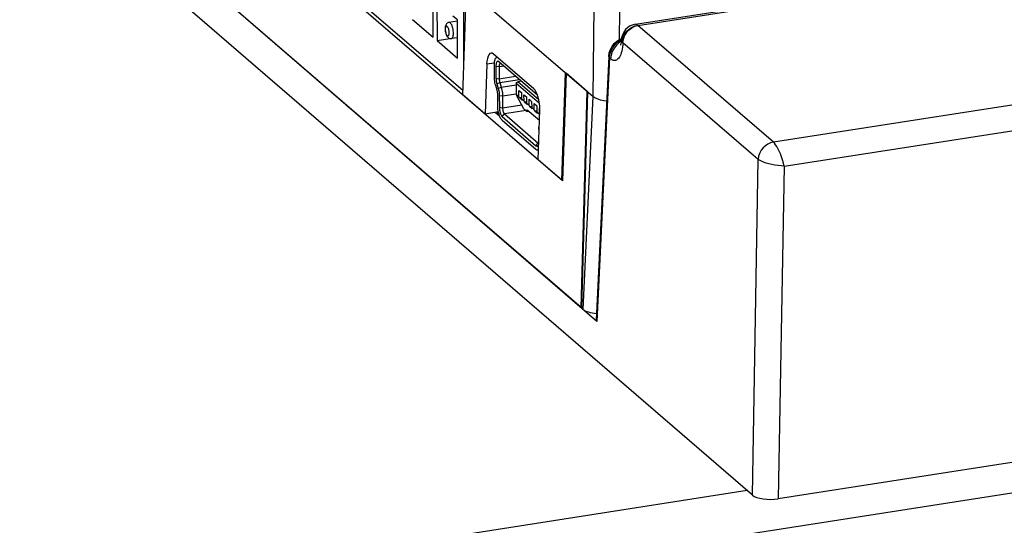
# Model space of a CAD drawing. Header units: millimetres. Extents: x -2579 to 1363, y -329 to 2298.
# Tile 215 of 256: x 1104 to 1164, y 1141 to 1172. Entities that reach past the tile are written whole.
import ezdxf

# ---------------------------------------------------------------- set-up
doc = ezdxf.new("R2010")
doc.units = ezdxf.units.MM
doc.header["$LTSCALE"] = 30.734
doc.layers.get('0').update_dxf_attribs({"linetype": 'CONTINUOUS'})

msp = doc.modelspace()

# ---------------------------------------------------------------- linework, layer by layer
at = {"color": 7}
for p, q in [((1141.142, 1171.894), (1300.921, 1196.796)), ((1141.301, 1171.821), (1301.105, 1196.727)), ((1136.705, 1162.364), (1106.131, 1188.758)), ((1138.808, 1153.825), (1103.769, 1184.074)), ((1137.84, 1154.665), (1104.576, 1183.381)), ((1130.721, 1169.28), (1130.693, 1181.97)), ((1148.254, 1143.266), (1103.643, 1181.778)), ((1115.379, 1181.065), (1130.676, 1167.86)), ((1130.667, 1167.591), (1130.878, 1174.143)), ((1130.878, 1174.143), (1138.569, 1167.504)), ((1128.852, 1171.107), (1128.847, 1173.435)), ((1129.084, 1173.23), (1129.089, 1170.903)), ((1130.327, 1172.157), (1130.055, 1172.392)), ((1127.608, 1172.181), (1128.852, 1171.107)), ((1130.327, 1172.086), (1129.815, 1172.006)), ((1130.332, 1169.829), (1130.327, 1172.157)), ((1129.089, 1170.903), (1129.869, 1171.024)), ((1129.089, 1170.903), (1130.332, 1169.829)), ((1130.33, 1171.074), (1129.969, 1171.018)), ((1140.296, 1170.969), (1140.296, 1170.97)), ((1148.609, 1163.672), (1140.389, 1170.768)), ((1134.972, 1167.963), (1132.524, 1170.076)), ((1139.526, 1169.934), (1138.769, 1153.899)), ((1132.106, 1169.476), (1132.008, 1166.434)), ((1132.575, 1168.688), (1132.573, 1169.43)), ((1132.67, 1169.346), (1132.672, 1168.604)), ((1132.844, 1169.614), (1132.843, 1169.615)), ((1135.194, 1167.586), (1132.844, 1169.614)), ((1132.867, 1169.317), (1132.868, 1168.576)), ((1136.667, 1162.412), (1136.901, 1168.944)), ((1136.939, 1168.91), (1136.705, 1162.364)), ((1138.213, 1167.811), (1136.939, 1168.91)), ((1132.743, 1167.874), (1132.655, 1168.162)), ((1132.723, 1168.266), (1132.811, 1167.978)), ((1132.903, 1168.35), (1132.991, 1168.062)), ((1133.907, 1168.286), (1133.934, 1168.356)), ((1135.313, 1167.072), (1133.907, 1168.286)), ((1133.907, 1168.286), (1133.908, 1167.634)), ((1133.934, 1168.356), (1133.999, 1168.393)), ((1134.219, 1168.428), (1133.999, 1168.393)), ((1135.277, 1167.29), (1133.999, 1168.393)), ((1132.008, 1166.434), (1130.667, 1167.591)), ((1132.779, 1166.93), (1132.777, 1167.648)), ((1132.874, 1167.565), (1132.876, 1166.846)), ((1133.071, 1167.536), (1133.072, 1166.817)), ((1133.908, 1167.634), (1134.064, 1167.5)), ((1133.908, 1167.634), (1133.938, 1167.543)), ((1134.371, 1166.751), (1133.938, 1167.543)), ((1134.063, 1167.872), (1134.218, 1167.738)), ((1134.064, 1167.5), (1134.063, 1167.872)), ((1134.218, 1167.738), (1134.219, 1167.366)), ((1134.374, 1167.604), (1134.529, 1167.47)), ((1134.375, 1167.232), (1134.374, 1167.604)), ((1137.84, 1154.665), (1138.213, 1167.811)), ((1137.883, 1154.628), (1138.257, 1167.773)), ((1310.137, 1168.022), (1149.825, 1143.036)), ((1134.104, 1167.413), (1134.064, 1167.5)), ((1134.219, 1167.431), (1134.104, 1167.413)), ((1134.259, 1167.279), (1134.104, 1167.413)), ((1134.219, 1167.366), (1134.375, 1167.232)), ((1134.259, 1167.279), (1134.219, 1167.366)), ((1134.415, 1167.145), (1134.375, 1167.232)), ((1134.53, 1167.163), (1134.415, 1167.145)), ((1134.57, 1167.011), (1134.415, 1167.145)), ((1134.529, 1167.47), (1134.53, 1167.097)), ((1134.53, 1167.097), (1134.686, 1166.963)), ((1134.57, 1167.011), (1134.53, 1167.097)), ((1134.685, 1167.336), (1134.84, 1167.201)), ((1134.686, 1166.963), (1134.685, 1167.336)), ((1134.726, 1166.876), (1134.686, 1166.963)), ((1134.84, 1167.201), (1134.841, 1166.829)), ((1134.996, 1167.067), (1135.151, 1166.933)), ((1134.997, 1166.695), (1134.996, 1167.067)), ((1135.151, 1166.933), (1135.152, 1166.561)), ((1132.818, 1166.56), (1132.008, 1166.434)), ((1132.645, 1166.533), (1132.884, 1166.327)), ((1132.74, 1166.548), (1132.842, 1166.459)), ((1133.189, 1166.437), (1135.237, 1164.669)), ((1134.371, 1166.751), (1134.573, 1166.577)), ((1134.57, 1166.697), (1135.311, 1166.058)), ((1134.573, 1166.577), (1134.57, 1166.697)), ((1134.688, 1166.595), (1134.573, 1166.577)), ((1134.841, 1166.894), (1134.726, 1166.876)), ((1134.881, 1166.742), (1134.726, 1166.876)), ((1134.841, 1166.829), (1134.997, 1166.695)), ((1134.881, 1166.742), (1134.841, 1166.829)), ((1135.037, 1166.608), (1134.997, 1166.695)), ((1135.152, 1166.626), (1135.037, 1166.608)), ((1135.192, 1166.474), (1135.037, 1166.608)), ((1135.152, 1166.561), (1135.307, 1166.426)), ((1135.192, 1166.474), (1135.152, 1166.561)), ((1135.233, 1163.649), (1135.331, 1166.692)), ((1135.307, 1166.799), (1135.33, 1166.779)), ((1135.307, 1166.426), (1135.307, 1166.799)), ((1133.052, 1166.276), (1135.099, 1164.508)), ((1135.1, 1164.275), (1133.052, 1166.043)), ((1135.206, 1164.235), (1135.252, 1164.242)), ((1136.667, 1162.412), (1135.233, 1163.649)), ((1136.667, 1162.412), (1136.697, 1162.416)), ((1137.84, 1154.665), (1137.876, 1154.67)), ((1137.957, 1154.563), (1137.883, 1154.628))]:
    msp.add_line(p, q, dxfattribs=at)
at = {"color": 2}
for p, q in [((1309.334, 1189.623), (1149.531, 1164.716)), ((1150.177, 1163.263), (1309.802, 1188.142)), ((1138.569, 1167.504), (1138.637, 1172.953)), ((1140.187, 1170.971), (1140.209, 1172.709)), ((1141.12, 1171.785), (1141.3, 1171.822)), ((1149.531, 1164.716), (1141.301, 1171.821)), ((1129.592, 1171.584), (1129.593, 1171.534)), ((1140.37, 1171.001), (1140.429, 1171.178)), ((1140.429, 1171.178), (1140.519, 1171.342)), ((1140.519, 1171.342), (1140.638, 1171.489)), ((1140.287, 1170.866), (1140.15, 1170.774)), ((1140.262, 1170.952), (1140.296, 1170.968)), ((1140.345, 1170.823), (1140.37, 1171.001)), ((1140.352, 1170.814), (1140.345, 1170.823)), ((1139.565, 1169.855), (1139.594, 1170.07)), ((1139.594, 1170.07), (1139.663, 1170.283)), ((1139.669, 1170.014), (1139.64, 1169.79)), ((1132.106, 1169.476), (1132.555, 1169.546)), ((1132.67, 1169.346), (1132.867, 1169.317)), ((1132.867, 1169.317), (1133.139, 1169.36)), ((1139.565, 1169.855), (1138.808, 1153.825)), ((1139.565, 1169.855), (1139.64, 1169.79)), ((1132.868, 1168.576), (1133.867, 1168.731)), ((1132.672, 1168.604), (1132.868, 1168.576)), ((1132.723, 1168.266), (1132.903, 1168.35)), ((1132.903, 1168.35), (1134.094, 1168.536)), ((1132.991, 1168.062), (1133.907, 1168.205)), ((1132.811, 1167.978), (1132.991, 1168.062)), ((1132.874, 1167.565), (1133.071, 1167.536)), ((1133.071, 1167.536), (1133.908, 1167.666)), ((1133.072, 1166.817), (1134.236, 1166.998)), ((1138.568, 1167.504), (1137.957, 1154.563)), ((1132.876, 1166.846), (1133.072, 1166.817)), ((1133.052, 1166.276), (1133.189, 1166.437)), ((1134.498, 1166.641), (1133.189, 1166.437)), ((1310.799, 1166.262), (403.674, 1024.881)), ((1135.099, 1164.508), (1135.237, 1164.669)), ((1135.237, 1164.669), (1135.266, 1164.674)), ((1148.254, 1143.266), (1148.609, 1163.672)), ((1150.177, 1163.263), (1149.825, 1143.036)), ((1147.942, 1143.535), (402.893, 1027.414))]:
    msp.add_line(p, q, dxfattribs=at)
at = {"color": 7}
for points in [[(1129.815, 1172.006), (1129.775, 1171.996), (1129.736, 1171.979), (1129.699, 1171.954), (1129.667, 1171.923), (1129.639, 1171.885), (1129.616, 1171.841), (1129.598, 1171.792), (1129.586, 1171.738), (1129.578, 1171.678), (1129.576, 1171.612)], [(1141.142, 1171.894), (1141.01, 1171.864), (1140.837, 1171.795), (1140.681, 1171.695), (1140.545, 1171.567), (1140.435, 1171.417), (1140.355, 1171.248), (1140.307, 1171.067), (1140.296, 1170.971)], [(1129.576, 1171.612), (1129.579, 1171.543), (1129.586, 1171.474), (1129.599, 1171.405), (1129.616, 1171.338), (1129.638, 1171.273), (1129.664, 1171.213), (1129.693, 1171.163), (1129.725, 1171.12), (1129.759, 1171.084), (1129.798, 1171.055), (1129.838, 1171.034), (1129.881, 1171.021), (1129.925, 1171.015), (1129.969, 1171.018)], [(1139.526, 1169.934), (1139.555, 1170.144), (1139.622, 1170.349), (1139.724, 1170.543), (1139.858, 1170.718), (1140.018, 1170.868), (1140.2, 1170.988), (1140.304, 1171.034)], [(1140.296, 1170.969), (1140.291, 1170.9), (1140.277, 1170.784), (1140.261, 1170.696), (1140.246, 1170.642), (1140.239, 1170.622), (1140.239, 1170.622)], [(1132.573, 1169.43), (1132.575, 1169.502), (1132.58, 1169.569), (1132.588, 1169.632), (1132.599, 1169.689), (1132.614, 1169.741), (1132.632, 1169.785), (1132.652, 1169.822), (1132.674, 1169.851), (1132.699, 1169.872), (1132.726, 1169.884), (1132.737, 1169.887)], [(1132.843, 1169.615), (1132.821, 1169.63), (1132.799, 1169.639), (1132.777, 1169.64), (1132.757, 1169.633), (1132.738, 1169.619), (1132.721, 1169.598), (1132.706, 1169.57), (1132.693, 1169.535), (1132.683, 1169.495), (1132.676, 1169.449), (1132.672, 1169.4), (1132.67, 1169.346)], [(1132.937, 1169.513), (1132.925, 1169.509), (1132.912, 1169.5), (1132.901, 1169.485), (1132.891, 1169.467), (1132.882, 1169.443), (1132.875, 1169.417), (1132.871, 1169.386), (1132.868, 1169.353), (1132.867, 1169.317)], [(1132.973, 1169.503), (1132.968, 1169.507), (1132.953, 1169.513), (1132.937, 1169.513)], [(1132.655, 1168.162), (1132.631, 1168.246), (1132.612, 1168.333), (1132.596, 1168.423), (1132.584, 1168.513), (1132.577, 1168.601), (1132.575, 1168.688)], [(1132.672, 1168.604), (1132.674, 1168.548), (1132.678, 1168.492), (1132.686, 1168.434), (1132.696, 1168.376), (1132.708, 1168.32), (1132.723, 1168.266)], [(1132.868, 1168.576), (1132.87, 1168.539), (1132.873, 1168.5), (1132.877, 1168.462), (1132.884, 1168.423), (1132.893, 1168.386), (1132.903, 1168.35)], [(1132.777, 1167.648), (1132.776, 1167.686), (1132.773, 1167.724), (1132.768, 1167.762), (1132.761, 1167.801), (1132.753, 1167.838), (1132.743, 1167.874)], [(1132.811, 1167.978), (1132.83, 1167.912), (1132.845, 1167.844), (1132.858, 1167.773), (1132.867, 1167.702), (1132.872, 1167.633), (1132.874, 1167.565)], [(1132.991, 1168.062), (1133.014, 1167.978), (1133.034, 1167.891), (1133.05, 1167.801), (1133.061, 1167.711), (1133.068, 1167.622), (1133.071, 1167.536)], [(1132.907, 1166.268), (1132.882, 1166.332), (1132.859, 1166.4), (1132.839, 1166.472), (1132.821, 1166.547), (1132.806, 1166.624), (1132.794, 1166.701), (1132.786, 1166.779), (1132.78, 1166.855), (1132.779, 1166.93)], [(1139.398, 1167.212), (1139.222, 1167.236), (1139.014, 1167.284), (1138.831, 1167.347), (1138.681, 1167.421), (1138.568, 1167.504)], [(1132.876, 1166.846), (1132.877, 1166.789), (1132.882, 1166.732), (1132.889, 1166.674), (1132.9, 1166.616), (1132.912, 1166.56), (1132.928, 1166.505), (1132.945, 1166.454), (1132.964, 1166.407), (1132.985, 1166.366), (1133.006, 1166.329), (1133.028, 1166.299), (1133.052, 1166.276)], [(1133.072, 1166.817), (1133.073, 1166.78), (1133.076, 1166.741), (1133.081, 1166.702), (1133.088, 1166.664), (1133.097, 1166.626), (1133.107, 1166.59), (1133.118, 1166.556), (1133.131, 1166.525), (1133.145, 1166.497), (1133.159, 1166.473), (1133.174, 1166.453), (1133.189, 1166.437)], [(1133.052, 1166.043), (1133.021, 1166.074), (1132.991, 1166.112), (1132.962, 1166.157), (1132.934, 1166.209), (1132.907, 1166.268)], [(1135.272, 1165.495), (1135.273, 1165.56), (1135.279, 1165.62), (1135.287, 1165.676), (1135.299, 1165.725), (1135.3, 1165.726)], [(1135.099, 1164.508), (1135.122, 1164.492), (1135.145, 1164.483), (1135.166, 1164.482), (1135.187, 1164.489), (1135.206, 1164.503), (1135.223, 1164.524), (1135.225, 1164.527)], [(1135.206, 1164.235), (1135.19, 1164.234), (1135.16, 1164.239), (1135.131, 1164.253), (1135.1, 1164.275)]]:
    msp.add_lwpolyline(points, dxfattribs=at)
at = {"color": 2}
for points in [[(1129.825, 1171.383), (1129.823, 1171.432), (1129.818, 1171.483), (1129.809, 1171.535), (1129.797, 1171.585), (1129.783, 1171.632), (1129.766, 1171.674), (1129.748, 1171.711), (1129.728, 1171.741), (1129.707, 1171.762), (1129.687, 1171.776), (1129.668, 1171.78), (1129.649, 1171.775), (1129.633, 1171.762), (1129.618, 1171.739), (1129.607, 1171.709)], [(1130.087, 1171.344), (1130.084, 1171.419), (1130.077, 1171.496), (1130.065, 1171.574), (1130.049, 1171.65), (1130.029, 1171.722), (1130.006, 1171.79), (1129.98, 1171.851), (1129.951, 1171.903), (1129.922, 1171.945), (1129.891, 1171.977), (1129.861, 1171.998), (1129.831, 1172.007), (1129.815, 1172.006)], [(1140.389, 1170.764), (1140.403, 1170.903), (1140.436, 1171.043), (1140.49, 1171.182), (1140.56, 1171.309), (1140.632, 1171.409), (1140.714, 1171.502), (1140.824, 1171.599), (1140.958, 1171.69), (1141.119, 1171.767), (1141.303, 1171.819)], [(1140.638, 1171.489), (1140.78, 1171.615), (1140.942, 1171.715), (1141.12, 1171.785)], [(1141.142, 1171.894), (1141.162, 1171.895), (1141.228, 1171.875), (1141.302, 1171.821)], [(1129.607, 1171.709), (1129.598, 1171.672), (1129.593, 1171.631), (1129.592, 1171.584)], [(1129.593, 1171.534), (1129.599, 1171.484), (1129.607, 1171.432), (1129.619, 1171.382), (1129.633, 1171.335), (1129.65, 1171.292), (1129.669, 1171.255), (1129.688, 1171.226), (1129.709, 1171.204), (1129.729, 1171.191), (1129.749, 1171.186), (1129.767, 1171.191), (1129.784, 1171.205), (1129.798, 1171.227), (1129.81, 1171.257), (1129.818, 1171.294), (1129.823, 1171.336), (1129.825, 1171.383)], [(1129.969, 1171.018), (1129.982, 1171.021), (1130.007, 1171.037), (1130.031, 1171.064), (1130.05, 1171.103), (1130.066, 1171.151), (1130.078, 1171.209), (1130.084, 1171.273), (1130.087, 1171.344)], [(1139.663, 1170.283), (1139.768, 1170.484), (1139.907, 1170.667), (1140.073, 1170.825), (1140.262, 1170.952)], [(1140.15, 1170.774), (1139.987, 1170.62), (1139.847, 1170.437)], [(1140.345, 1170.823), (1140.304, 1170.906), (1140.296, 1170.969)], [(1140.389, 1170.764), (1140.382, 1170.773), (1140.374, 1170.782), (1140.366, 1170.793), (1140.352, 1170.814)], [(1140.389, 1170.768), (1140.378, 1170.631), (1140.363, 1170.501)], [(1139.526, 1169.934), (1139.526, 1169.93), (1139.536, 1169.892), (1139.565, 1169.855)], [(1139.847, 1170.437), (1139.739, 1170.232), (1139.669, 1170.014)], [(1140.363, 1170.501), (1140.342, 1170.377), (1140.317, 1170.261), (1140.288, 1170.155), (1140.255, 1170.059), (1140.218, 1169.973), (1140.178, 1169.898), (1140.134, 1169.834), (1140.087, 1169.78), (1140.038, 1169.739)], [(1140.038, 1169.739), (1139.988, 1169.709), (1139.938, 1169.692), (1139.889, 1169.686), (1139.843, 1169.688), (1139.798, 1169.698), (1139.755, 1169.714), (1139.715, 1169.736), (1139.676, 1169.761), (1139.64, 1169.79)], [(1149.531, 1164.716), (1149.359, 1164.673), (1149.195, 1164.6), (1149.047, 1164.503), (1148.913, 1164.382), (1148.795, 1164.235), (1148.7, 1164.066), (1148.636, 1163.877), (1148.609, 1163.676)], [(1150.177, 1163.263), (1150.138, 1163.448), (1150.088, 1163.639), (1150.027, 1163.832), (1149.958, 1164.017), (1149.886, 1164.184), (1149.811, 1164.333), (1149.736, 1164.462), (1149.662, 1164.57), (1149.594, 1164.654), (1149.53, 1164.716)], [(1150.177, 1163.263), (1149.999, 1163.276), (1149.814, 1163.296), (1149.625, 1163.325), (1149.439, 1163.361), (1149.259, 1163.404), (1149.091, 1163.452), (1148.939, 1163.505), (1148.806, 1163.561), (1148.695, 1163.619), (1148.609, 1163.676)]]:
    msp.add_lwpolyline(points, dxfattribs=at)
at = {"color": 7}
for centre, major_axis, ratio, start_param, end_param in [((1132.494, 1169.14), (-0.12, 0.993), 0.373443, 5.89414, 7.464936), ((1134.942, 1167.027), (-0.12, 0.993), 0.373443, 4.323344, 5.89414), ((1139.064, 1154.735), (1.201, 0.002), 0.364588, 3.53982, 4.479145), ((1139.27, 1153.897), (0.501, 0.001), 0.364588, 3.123686, 3.53982), ((1149.359, 1143.439), (1.2, 0.003), 0.365224, -2.743261, -1.173682)]:
    msp.add_ellipse(centre, major_axis=major_axis, ratio=ratio, start_param=start_param, end_param=end_param, dxfattribs=at)

doc.saveas('drawing.dxf')
